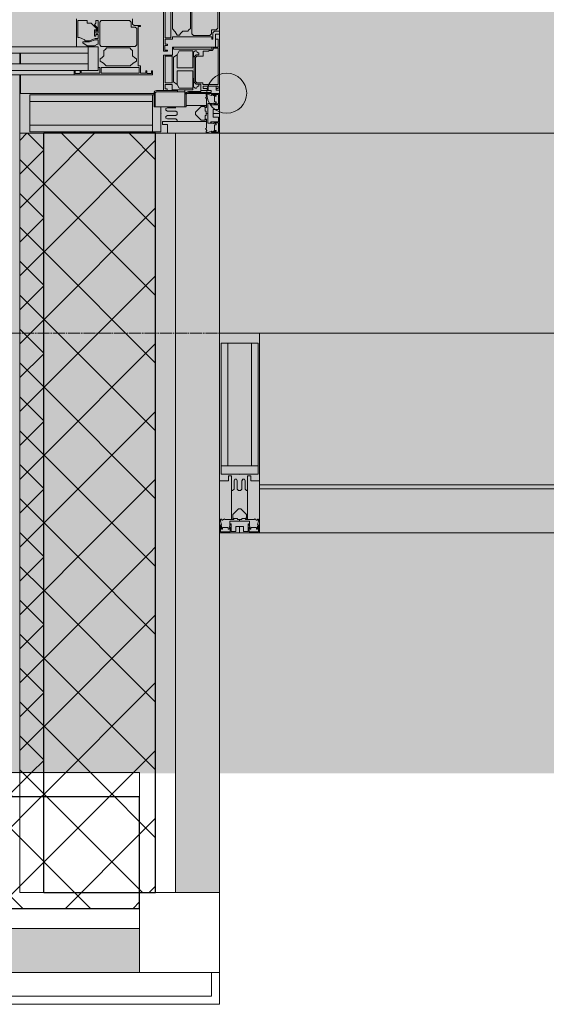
# Model space of a CAD drawing. Header units: millimetres. Extents: x -521669 to 178656, y -69521 to 433382.
# Tile 159 of 256: x -174403 to -173744, y 402109 to 403341. Entities that reach past the tile are written whole.
import ezdxf

# ---------------------------------------------------------------- set-up
doc = ezdxf.new("R2010")
doc.units = ezdxf.units.MM
doc.linetypes.add('-D1-02х01', pattern=[3, 2, -1])
doc.linetypes.add('-D1d1-15x02', pattern=[19, 15, -2, 0, -2])
for name, color, linetype, lineweight in [('_0', 7, 'Continuous', 13), ('A-COLS', 7, 'Continuous', 5), ('A-DETL-GENF', 7, 'Continuous', 5), ('A-DOOR', 7, 'Continuous', 5), ('A-GLAZ-CURT', 8, 'Continuous', 5), ('A-GLAZ-CWMG', 8, 'Continuous', 5), ('A-WALL', 7, 'Continuous', 5), ('A-WALL-FNSH', 8, 'Continuous', 5), ('G-ANNO-TEXT', 7, 'Continuous', 5), ('I-WALL', 7, 'Continuous', 5), ('S-GRID', 7, 'Continuous', 5), ('Ограждение', 7, 'Continuous', 5), ('Поручни', 7, 'Continuous', 5)]:
    doc.layers.add(name, color=color, linetype=linetype, lineweight=lineweight)
pattern_1 = [(45, (0, 0), (-21.213203, 21.213203), []), (135, (0, 0), (-21.213203, -21.213203), [])]
pattern_2 = [(45, (0, 0), (-42.4264, 42.4264), []), (135, (0, 0), (-42.4264, -42.4264), [])]

# ---------------------------------------------------------------- blocks, each defined once
blk = doc.blocks.new('A_PAN_DOR_Структурные - EXT_3_Single_Витраж-5276311-50_AS_M_L33')
at = {"layer": 'A-DETL-GENF', "true_color": 0xebebeb}
h = blk.add_hatch(color=7, dxfattribs=at)
h.paths.add_polyline_path([(626.7, -181.8), (626.7, -83.8), (624.7, -100.6), (625.7, -164.3), (626.5, -178.8)])
h.paths.add_polyline_path([(626.7, -181.8), (624.7, -164.3), (624.7, -180.6), (624.7, -181.8), (625.3, -181.8)])
h.paths.add_polyline_path([(626.7, -83.8), (624.7, -84.9), (625.2, -85.1), (624.7, -98.8)])
h.paths.add_polyline_path([(585.5, -170.9), (582.9, -168.7), (580.2, -177.3), (558.9, -177.3), (558.9, -165.6), (562, -165.5), (562, -160.7), (568.8, -154), (568, -152.8), (563.7, -156), (560.7, -154.7), (558.9, -154.7), (559.2, -151.8), (574.8, -151.8), (581.4, -151.8), (581.4, -155.6), (584.1, -165.6), (584.1, -168.7)])
h.paths.add_polyline_path([(591.7, -151.8), (588.6, -152.9), (590.6, -156.6), (590.6, -165.5), (585.5, -170.9), (584.8, -160.7), (582.8, -153.1), (582.8, -151.8), (591.4, -151.8)])
h.paths.add_polyline_path([(624.7, -98.8), (615.7, -98.8), (615.7, -101.8), (566.5, -101.8), (565.2, -98.8), (565.2, -106.8), (563.2, -108.8), (556.7, -108.8), (557.2, -178.8), (591.7, -178.8), (591.7, -151.8), (617.7, -151.8), (617.7, -149.8), (624.7, -149.8), (624.7, -148), (617.7, -148), (617.7, -100.6), (624.7, -100.6)])
h.paths.add_polyline_path([(615.7, -141.7), (611, -147.4), (609.8, -149.5), (606.9, -149.5), (602.9, -144.6), (596.5, -144.6), (593.2, -141.4), (593.2, -112.1), (597.2, -108.8), (602.9, -108.8), (606.9, -104), (610.2, -104.6), (612.8, -108.8), (615.7, -111.8)])
h.paths.add_polyline_path([(591.4, -148), (589.4, -150), (560.9, -150), (558.9, -148), (559.4, -112.1), (560.9, -110.6), (567, -110.6), (567, -105.6), (569, -103.6), (589.8, -104), (591.4, -105.6), (591.4, -144.6)])
h.paths.add_polyline_path([(578.4, -156.5), (574.8, -155), (570.3, -155.6), (570.3, -156.5), (576.3, -156.5)])
at = {"layer": 'A-DETL-GENF', "color": 9, "true_color": 0xc8c8c8}
for p, q in [((572.2, 0), (502.2, 0)), ((533, -2.2), (568.4, -2.2)), ((568.4, -2.2), (570.4, -4.2)), ((570.4, -4.2), (570.4, -10.3)), ((570.4, -10.3), (575.4, -10.3)), ((572.2, -6.5), (572.2, 0)), ((574.2, -8.5), (572.2, -6.5)), ((582.2, -8.5), (574.2, -8.5)), ((575.4, -10.3), (577.4, -12.3)), ((577.4, -12.3), (577.4, -32.7)), ((579.2, -59), (579.2, -9.8)), ((579.2, -9.8), (582.2, -9.8)), ((582.2, -9.8), (582.2, -8.5)), ((575.4, -34.7), (533, -34.7)), ((539.6, -36.5), (568.9, -36.5)), ((568.9, -36.5), (570.3, -38.4)), ((577.4, -32.7), (575.4, -34.7)), ((570.3, -38.4), (572.2, -39.8)), ((572.2, -39.8), (572.2, -46.2)), ((572.2, -46.2), (575, -49)), ((575, -49), (577, -50.2)), ((533, -61), (580.4, -61)), ((569.2, -59), (539.3, -59)), ((572.8, -55.6), (569.2, -59)), ((577, -53.1), (572.8, -55.6)), ((577, -50.2), (577, -53.1)), ((582.2, -59), (579.2, -59)), ((580.4, -61), (580.4, -68)), ((582.2, -68), (582.2, -59)), ((499.2, -70), (597.2, -70)), ((580.4, -68), (533, -68)), ((588.6, -68), (582.2, -68)), ((589.9, -65), (588.6, -65)), ((588.6, -65), (588.6, -68)), ((589.9, -68.5), (589.9, -65)), ((595.9, -68.5), (589.9, -68.5)), ((597.2, -65), (595.9, -65)), ((595.9, -65), (595.9, -68.5)), ((597.2, -70), (597.2, -65))]:
    blk.add_line(p, q, dxfattribs=at)
at = {"layer": 'A-DETL-GENF'}
for p, q in [((621.7, -83.8), (621.7, -85.1)), ((626.7, -83.8), (621.7, -83.8)), ((621.7, -85.1), (625.2, -85.1)), ((625.2, -85.1), (625.2, -91.1)), ((626.7, -181.8), (626.7, -83.8)), ((625.2, -91.1), (621.7, -91.1)), ((621.7, -91.1), (621.7, -92.4)), ((621.7, -92.4), (624.7, -92.4)), ((624.7, -92.4), (624.7, -98.8)), ((563.2, -108.8), (556.7, -108.8)), ((558.9, -112.6), (560.9, -110.6)), ((560.9, -110.6), (567, -110.6)), ((565.2, -106.8), (563.2, -108.8)), ((566.5, -98.8), (565.2, -98.8)), ((565.2, -98.8), (565.2, -106.8)), ((566.5, -101.8), (566.5, -98.8)), ((615.7, -101.8), (566.5, -101.8)), ((567, -105.6), (569, -103.6)), ((567, -110.6), (567, -105.6)), ((569, -103.6), (589.4, -103.6)), ((589.4, -103.6), (591.4, -105.6)), ((591.4, -105.6), (591.4, -148)), ((593.2, -112.1), (595.1, -110.7)), ((595.1, -110.7), (596.5, -108.8)), ((596.5, -108.8), (602.9, -108.8)), ((602.9, -108.8), (605.7, -106)), ((605.7, -106), (606.9, -104)), ((606.9, -104), (609.8, -104)), ((609.8, -104), (612.3, -108.2)), ((612.3, -108.2), (615.7, -111.8)), ((624.7, -98.8), (615.7, -98.8)), ((615.7, -98.8), (615.7, -101.8)), ((617.7, -100.6), (624.7, -100.6)), ((617.7, -148), (617.7, -100.6)), ((624.7, -100.6), (624.7, -148)), ((558.9, -148), (558.9, -112.6)), ((593.2, -141.4), (593.2, -112.1)), ((615.7, -111.8), (615.7, -141.7)), ((595.1, -142.7), (593.2, -141.4)), ((596.5, -144.6), (595.1, -142.7)), ((602.9, -144.6), (596.5, -144.6)), ((605.7, -147.4), (602.9, -144.6)), ((606.9, -149.5), (605.7, -147.4)), ((612.3, -145.2), (609.8, -149.5)), ((615.7, -141.7), (612.3, -145.2)), ((560.9, -150), (558.9, -148)), ((558.9, -154.7), (558.9, -151.8)), ((558.9, -151.8), (574.8, -151.8)), ((562.3, -154.7), (558.9, -154.7)), ((589.4, -150), (560.9, -150)), ((562, -160.7), (568.8, -154)), ((564.2, -156.5), (562.3, -154.7)), ((568, -152.8), (564.2, -156.5)), ((572.2, -152.8), (568, -152.8)), ((568.8, -154), (572.2, -154)), ((574.8, -155), (570.3, -155)), ((570.3, -155), (570.3, -156.5)), ((570.3, -156.5), (578.4, -156.5)), ((572.2, -154), (572.2, -152.8)), ((574.8, -151.8), (574.8, -155)), ((576.4, -155), (576.4, -151.8)), ((576.4, -151.8), (581.4, -151.8)), ((578.4, -155), (576.4, -155)), ((578.4, -156.5), (578.4, -155)), ((581.4, -151.8), (581.4, -155.6)), ((581.4, -155.6), (584.1, -162.7)), ((582.8, -155.7), (582.8, -151.8)), ((582.8, -151.8), (588.6, -151.8)), ((585.5, -162.7), (582.8, -155.7)), ((588.6, -151.8), (588.6, -152.9)), ((588.6, -152.9), (590.6, -156.6)), ((591.4, -148), (589.4, -150)), ((590.6, -156.6), (590.6, -165.5)), ((621.2, -151.8), (591.7, -151.8)), ((591.7, -151.8), (591.7, -164.3)), ((591.7, -178.8), (591.7, -151.8)), ((591.7, -151.8), (617.7, -151.8)), ((609.8, -149.5), (606.9, -149.5)), ((624.7, -148), (617.7, -148)), ((617.7, -151.8), (617.7, -149.8)), ((617.7, -149.8), (624.7, -149.8)), ((621.2, -164.3), (621.2, -151.8)), ((624.7, -149.8), (624.7, -173.1)), ((558.9, -177.3), (558.9, -165.6)), ((558.9, -165.6), (562, -165.6)), ((562, -165.6), (562, -160.7)), ((582.9, -168.7), (580.2, -175.3)), ((584.1, -168.7), (582.9, -168.7)), ((584.1, -162.7), (584.1, -168.7)), ((585.5, -170.9), (585.5, -162.7)), ((586.9, -170.9), (585.5, -170.9)), ((590.6, -165.5), (586.9, -170.9)), ((599.7, -164.3), (591.7, -164.3)), ((591.7, -164.3), (591.7, -1208.8)), ((591.7, -164.3), (621.2, -164.3)), ((599.7, -1208.8), (599.7, -164.3)), ((621.2, -164.3), (613.2, -164.3)), ((613.2, -164.3), (613.2, -1208.8)), ((621.2, -1208.8), (621.2, -164.3)), ((621.2, -164.3), (621.2, -180.5)), ((556.7, -178.8), (591.7, -178.8)), ((580.2, -177.3), (558.9, -177.3)), ((580.2, -175.3), (580.2, -177.3)), ((591.7, -1197.8), (591.7, -178.8)), ((624.7, -173.1), (621.2, -173.1)), ((621.2, -173.1), (621.2, -174.5)), ((621.2, -174.5), (625.2, -174.5)), ((625.2, -180.5), (621.2, -180.5)), ((621.2, -180.5), (621.2, -181.8)), ((621.2, -181.8), (621.2, -1194.8)), ((621.2, -181.8), (626.7, -181.8)), ((625.2, -174.5), (625.2, -180.5)), ((626.7, -1194.8), (626.7, -181.8))]:
    blk.add_line(p, q, dxfattribs=at)
at = {"layer": 'A-DOOR'}
for p, q in [((576, 0), (646, 0)), ((576, -5), (576, 0)), ((646, 0), (646, -4.5)), ((592, -5), (576, -5)), ((582, -2), (582, -5)), ((592, -2), (582, -2)), ((592, -5), (592, -2)), ((592, -59), (592, -5)), ((594.7, -9.8), (592, -9.8)), ((593.5, -2), (639, -2)), ((593.5, -8.1), (593.5, -2)), ((595.2, -8.1), (593.5, -8.1)), ((594.7, -9.8), (594.7, -57.5)), ((596.4, -9.3), (595.2, -8.1)), ((596.4, -13.2), (596.4, -9.3)), ((639, -2), (639, -20.8)), ((644, -2), (641, -2)), ((641, -4.5), (641, -2)), ((641, -4.5), (641, -14.5)), ((646, -4.5), (641, -4.5)), ((644, -4.5), (644, -2)), ((646.5, -10.5), (649, -10.5)), ((646.5, -14.5), (646.5, -10.5)), ((649, -10.5), (649, -39)), ((597.2, -14), (596.4, -13.2)), ((597.2, -20.5), (597.2, -14)), ((597.2, -20.5), (603.5, -20.5)), ((603.5, -28.4), (603.5, -20.5)), ((636.7, -20.8), (636.7, -28.4)), ((639, -20.8), (636.7, -20.8)), ((638.6, -23.5), (647.5, -23.5)), ((638.6, -26.2), (638.6, -23.5)), ((641, -14.5), (641, -20.7)), ((641, -14.5), (646.5, -14.5)), ((641, -20.7), (644, -20.7)), ((644, -14.5), (644, -20.7)), ((646.5, -14.5), (646.5, -23.5)), ((647.5, -23.5), (647.5, -39)), ((598.6, -28.2), (596.6, -29.1)), ((596.6, -29.1), (596.6, -30.6)), ((596.6, -30.6), (598.5, -32.5)), ((596.6, -33.4), (618, -33.4)), ((596.6, -50.6), (596.6, -33.4)), ((598.5, -32.5), (604.1, -32.5)), ((599.7, -26.2), (598.6, -28.2)), ((601.6, -26.2), (599.7, -26.2)), ((601.6, -29.4), (601.6, -26.2)), ((604.1, -31.9), (601.6, -29.4)), ((605.2, -30), (603.5, -28.4)), ((604.1, -31.9), (631.6, -31.9)), ((604.1, -33.4), (604.1, -31.9)), ((635.1, -30), (605.2, -30)), ((618, -33.4), (618, -53)), ((621.6, -33.3), (621.6, -53)), ((631.6, -33.3), (621.6, -33.3)), ((631.6, -31.9), (636.1, -31.9)), ((631.6, -31.9), (631.6, -33.3)), ((641.8, -32.5), (631.6, -32.5)), ((631.6, -33.3), (645.5, -33.3)), ((635.1, -30), (636.7, -28.4)), ((636.1, -31.9), (638.6, -29.4)), ((638.6, -26.2), (640.5, -26.2)), ((638.6, -29.4), (638.6, -26.2)), ((640.5, -26.2), (641.7, -28.2)), ((641.7, -28.2), (643.6, -29.1)), ((643.6, -30.6), (641.8, -32.5)), ((643.6, -29.1), (643.6, -30.6)), ((643.7, -33.3), (643.7, -50.5)), ((645.5, -43.5), (645.5, -33.3)), ((645.5, -59.5), (645.5, -43.5)), ((667, -43.5), (645.5, -43.5)), ((648.8, -42.2), (647.5, -39)), ((648, -79), (648, -43.5)), ((648.8, -42.2), (652, -43.5)), ((652, -42), (667, -42)), ((667, -42), (667, -82)), ((594.7, -57.5), (592, -57.5)), ((602, -59), (592, -59)), ((601.7, -53), (596.6, -50.6)), ((618, -53), (601.7, -53)), ((604.7, -57.5), (601.7, -53)), ((602, -70), (602, -59)), ((603.4, -59.2), (603.4, -68)), ((637, -59.2), (603.4, -59.2)), ((635.5, -57.5), (604.7, -57.5)), ((639, -53), (621.6, -53)), ((639, -53), (635.5, -57.5)), ((637, -68), (637, -59.2)), ((638.8, -59.5), (638.8, -68.1)), ((645.5, -59.5), (638.8, -59.5)), ((643.7, -50.5), (639, -53)), ((648, -52.6), (645.5, -52.6)), ((646.5, -70), (646.5, -52.6)), ((646.5, -70), (602, -70)), ((603.4, -68), (637, -68)), ((638.8, -68.1), (644.2, -68.1)), ((644.2, -65.7), (646.5, -65.7)), ((644.2, -68.1), (644.2, -65.7)), ((646.5, -79), (646.5, -70)), ((649.5, -80.5), (648, -79)), ((667, -80.5), (649.5, -80.5)), ((667, -82), (649.5, -82))]:
    blk.add_line(p, q, dxfattribs=at)
for centre in [(652, -39), (649.5, -79)]:
    blk.add_arc(centre, 3, 180, 270, dxfattribs=at)
at = {"layer": 'A-DOOR', "linetype": '-D1-02х01'}
blk.add_arc((599, -82), 1211.8, 180, 271.8774, dxfattribs=at)
blk = doc.blocks.new('Rectangular Mullion - R_StandardFrame_50Wx250H-3949738-50_AS_M_L33')
at = {"layer": 'A-GLAZ-CWMG'}
for p, q in [((18100, 424), (18100, 427.8)), ((17850, 386.8), (17850, 400.3)), ((17850, 350), (17850, 373.3)), ((18100, 350), (18100, 354))]:
    blk.add_line(p, q, dxfattribs=at)
blk = doc.blocks.new('System Panel - A_PAN_Glass_Зеркальное-5000602-50_AS_M_L33')
at = {"layer": 'A-GLAZ-CURT'}
for p, q in [((750, 0), (-750, 0)), ((-750, 0), (-750, -55)), ((750, -55), (750, 0)), ((-750, -55), (750, -55))]:
    blk.add_line(p, q, dxfattribs=at)
blk = doc.blocks.new('Rectangular Mullion - 50Wx250H-2623690-50_AS_M_L33')
at = {"layer": 'A-DETL-GENF'}
for p, q in [((-25, 65.2), (-25, 250)), ((-25, 250), (0, 250)), ((25, 250), (0, 250)), ((25, 65.2), (25, 250)), ((-23, 237.3), (0, 237.3)), ((-23, 237.3), (-23, 73.6)), ((-14.9, 84), (-14.9, 237.3)), ((23, 237.3), (0, 237.3)), ((14.9, 84), (14.9, 237.3)), ((23, 237.3), (23, 73.6)), ((0, 84), (-23, 84)), ((0, 84), (23, 84)), ((-14, 65.2), (-25, 65.2)), ((-0.5, 73.6), (-23, 73.6)), ((-14, 71.3), (-14, 65.2)), ((-10, 71.3), (-14, 71.3)), ((-10, 53), (-10, 71.3)), ((-7, 65.2), (-5.9, 67.3)), ((-7, 65.2), (-7, 54.7)), ((-4.1, 67.3), (-5.9, 67.3)), ((-4.1, 67.3), (-2.9, 65.1)), ((-2.9, 65.1), (-2.9, 54.6)), ((0.5, 73.6), (23, 73.6)), ((4.1, 67.3), (2.9, 65.1)), ((2.9, 65.1), (2.9, 54.6)), ((4.1, 67.3), (5.9, 67.3)), ((7, 65.2), (5.9, 67.3)), ((7, 65.2), (7, 54.7)), ((10, 71.3), (14, 71.3)), ((10, 53), (10, 71.3)), ((14, 71.3), (14, 65.2)), ((14, 65.2), (25, 65.2)), ((-8.7, 53), (-10, 53)), ((-10, 53), (-10, 17)), ((-8.7, 53), (-7, 54.7)), ((-1.3, 53), (-2.9, 54.6)), ((0, 53), (-1.3, 53)), ((0, 53), (1.3, 53)), ((1.3, 53), (2.9, 54.6)), ((8.7, 53), (7, 54.7)), ((8.7, 53), (10, 53)), ((10, 53), (10, 17)), ((-8.5, 23), (-1.5, 30)), ((-1.5, 30), (0, 30)), ((1.5, 30), (0, 30)), ((8.5, 23), (1.5, 30)), ((-23.8, 14.6), (-25, 14.2)), ((-25, 0), (-25, 14.2)), ((-22.3, 17), (-23.8, 17)), ((-23.8, 17), (-23.8, 14.6)), ((-22.5, 10.6), (-23.8, 14.6)), ((-22.3, 17), (-22.3, 16)), ((-22.3, 16), (-21.3, 16)), ((-19, 17.6), (-21.3, 16)), ((-18.4, 16.6), (-19, 17.6)), ((-7.4, 16.6), (-18.4, 16.6)), ((-12.2, 9), (-12.2, 14.8)), ((-12.2, 14.8), (0, 14.8)), ((-10, 17), (-7.5, 17)), ((-8.5, 18.5), (-8.5, 23)), ((-7.5, 18.5), (-8.5, 18.5)), ((-7.5, 17), (-7.5, 18.5)), ((-7.4, 18), (-7.4, 16.6)), ((-2.6, 18), (-7.4, 18)), ((-2.6, 18), (-2.6, 16.8)), ((-2.6, 16.8), (0, 16.8)), ((2.6, 16.8), (0, 16.8)), ((0, 14.8), (0, 16.8)), ((0, 14.8), (0, 16.8)), ((12.2, 14.8), (0, 14.8)), ((2.6, 18), (2.6, 16.8)), ((2.6, 18), (7.4, 18)), ((7.4, 18), (7.4, 16.6)), ((7.4, 16.6), (18.4, 16.6)), ((7.5, 18.5), (8.5, 18.5)), ((7.5, 17), (7.5, 18.5)), ((10, 17), (7.5, 17)), ((8.5, 18.5), (8.5, 23)), ((12.2, 9), (12.2, 14.8)), ((18.4, 16.6), (19, 17.6)), ((19, 17.6), (21.3, 16)), ((22.3, 16), (21.3, 16)), ((22.3, 17), (22.3, 16)), ((22.3, 17), (23.8, 17)), ((22.5, 10.6), (23.8, 14.6)), ((23.8, 17), (23.8, 14.6)), ((23.8, 14.6), (25, 14.2)), ((25, 0), (25, 14.2)), ((-22.5, 10.6), (-23.7, 9.9)), ((-23.7, 1.3), (-23.7, 9.9)), ((-23.7, 1.3), (-11.8, 1.3)), ((-23.2, 10.2), (-22.5, 8)), ((-22.5, 8), (-22.5, 4.5)), ((-21.3, 4.5), (-22.5, 4.5)), ((-21.3, 4.5), (-21.3, 6.5)), ((-21.3, 6.5), (-14.2, 6.5)), ((-14.2, 6.5), (-14.2, 4.5)), ((-13.2, 4.5), (-14.2, 4.5)), ((-13.2, 4.5), (-12.2, 7.2)), ((-12.7, 7.6), (-11.3, 11.4)), ((-12.7, 7.6), (-11.8, 6.9)), ((-11.8, 1.3), (-11.8, 6.9)), ((-10.5, 11.2), (-11.3, 11.4)), ((-10.5, 1.5), (-10.5, 11.2)), ((-4.8, 1.5), (-10.5, 1.5)), ((0, 8), (-4.8, 8)), ((-4.8, 1.5), (-4.8, 8)), ((0, 0), (0, 8)), ((0, 8), (4.8, 8)), ((0, 0), (0, 8)), ((4.8, 1.5), (4.8, 8)), ((4.8, 1.5), (10.5, 1.5)), ((10.5, 11.2), (11.3, 11.4)), ((10.5, 1.5), (10.5, 11.2)), ((12.7, 7.6), (11.3, 11.4)), ((12.7, 7.6), (11.8, 6.9)), ((11.8, 1.3), (11.8, 6.9)), ((23.7, 1.3), (11.8, 1.3)), ((13.2, 4.5), (12.2, 7.2)), ((13.2, 4.5), (14.2, 4.5)), ((21.3, 6.5), (14.2, 6.5)), ((14.2, 6.5), (14.2, 4.5)), ((21.3, 4.5), (21.3, 6.5)), ((21.3, 4.5), (22.5, 4.5)), ((22.5, 10.6), (23.7, 9.9)), ((23.2, 10.2), (22.5, 8)), ((22.5, 8), (22.5, 4.5)), ((23.7, 1.3), (23.7, 9.9)), ((-25, 0), (0, 0)), ((25, 0), (0, 0))]:
    blk.add_line(p, q, dxfattribs=at)
for centre, start, end in [((-0.5, 73.1), 360, 90), ((0.5, 73.1), 90, 180)]:
    blk.add_arc(centre, 0.5, start, end, dxfattribs=at)
blk = doc.blocks.new('Rectangular Mullion - R_StandardFrame_50Wx250H_ALU-5000603-50_AS_M_L33')
at = {"layer": 'A-GLAZ-CWMG', "lineweight": 9}
for p, q in [((-50, 0), (-50, 250)), ((-50, 250), (0, 250)), ((0, 250), (0, 0)), ((0, 0), (-50, 0))]:
    blk.add_line(p, q, dxfattribs=at)
blk = doc.blocks.new('Rectangular Mullion - R_InvisibleFrame_50Wx250H-4028857-50_AS_M_L33')
at = {"layer": 'A-GLAZ-CWMG'}
for p, q in [((19650, 50), (18150, 50)), ((19650, -140), (18150, -140))]:
    blk.add_line(p, q, dxfattribs=at)
blk = doc.blocks.new('Rectangular Mullion - 50Wx250H-V36-50_AS_M_L33')
at = {"layer": 'A-DETL-GENF'}
for p, q in [((-25, 82), (-25, 250)), ((-25, 250), (0, 250)), ((25, 250), (0, 250)), ((25, 65.2), (25, 250)), ((-23, 237.3), (0, 237.3)), ((-23, 237.3), (-23, 82)), ((-14.9, 84), (-14.9, 237.3)), ((23, 237.3), (0, 237.3)), ((14.9, 84), (14.9, 237.3)), ((23, 237.3), (23, 73.6)), ((0, 84), (-23, 84)), ((0, 84), (23, 84)), ((-0.5, 73.6), (-8, 73.6)), ((-7, 65.2), (-5.9, 67.3)), ((-7, 65.2), (-7, 54.7)), ((-4.1, 67.3), (-5.9, 67.3)), ((-4.1, 67.3), (-2.9, 65.1)), ((-2.9, 65.1), (-2.9, 54.6)), ((0.5, 73.6), (23, 73.6)), ((4.1, 67.3), (2.9, 65.1)), ((2.9, 65.1), (2.9, 54.6)), ((4.1, 67.3), (5.9, 67.3)), ((7, 65.2), (5.9, 67.3)), ((7, 65.2), (7, 54.7)), ((10, 71.3), (14, 71.3)), ((10, 53), (10, 71.3)), ((14, 71.3), (14, 65.2)), ((14, 65.2), (25, 65.2)), ((-1.3, 53), (-2.9, 54.6)), ((0, 53), (-1.3, 53)), ((0, 53), (1.3, 53)), ((1.3, 53), (2.9, 54.6)), ((8.7, 53), (7, 54.7)), ((8.7, 53), (10, 53)), ((10, 53), (10, 17)), ((-10, 42), (-10, 17)), ((-8.5, 23), (-1.5, 30)), ((-1.5, 30), (0, 30)), ((1.5, 30), (0, 30)), ((8.5, 23), (1.5, 30)), ((-23.8, 14.6), (-25, 14.2)), ((-25, 0), (-25, 14.2)), ((-22.3, 17), (-23.8, 17)), ((-23.8, 17), (-23.8, 14.6)), ((-22.5, 10.6), (-23.8, 14.6)), ((-22.3, 17), (-22.3, 16)), ((-22.3, 16), (-21.3, 16)), ((-19, 17.6), (-21.3, 16)), ((-18.4, 16.6), (-19, 17.6)), ((-7.4, 16.6), (-18.4, 16.6)), ((-12.2, 9), (-12.2, 14.8)), ((-12.2, 14.8), (0, 14.8)), ((-10, 17), (-7.5, 17)), ((-8.5, 18.5), (-8.5, 23)), ((-7.5, 18.5), (-8.5, 18.5)), ((-7.5, 17), (-7.5, 18.5)), ((-7.4, 18), (-7.4, 16.6)), ((-2.6, 18), (-7.4, 18)), ((-2.6, 18), (-2.6, 16.8)), ((-2.6, 16.8), (0, 16.8)), ((2.6, 16.8), (0, 16.8)), ((0, 14.8), (0, 16.8)), ((0, 14.8), (0, 16.8)), ((12.2, 14.8), (0, 14.8)), ((2.6, 18), (2.6, 16.8)), ((2.6, 18), (7.4, 18)), ((7.4, 18), (7.4, 16.6)), ((7.4, 16.6), (18.4, 16.6)), ((7.5, 18.5), (8.5, 18.5)), ((7.5, 17), (7.5, 18.5)), ((10, 17), (7.5, 17)), ((8.5, 18.5), (8.5, 23)), ((12.2, 9), (12.2, 14.8)), ((18.4, 16.6), (19, 17.6)), ((19, 17.6), (21.3, 16)), ((22.3, 16), (21.3, 16)), ((22.3, 17), (22.3, 16)), ((22.3, 17), (23.8, 17)), ((22.5, 10.6), (23.8, 14.6)), ((23.8, 17), (23.8, 14.6)), ((23.8, 14.6), (25, 14.2)), ((25, 0), (25, 14.2)), ((-22.5, 10.6), (-23.7, 9.9)), ((-23.7, 1.3), (-23.7, 9.9)), ((-23.7, 1.3), (-11.8, 1.3)), ((-23.2, 10.2), (-22.5, 8)), ((-22.5, 8), (-22.5, 4.5)), ((-21.3, 4.5), (-22.5, 4.5)), ((-21.3, 4.5), (-21.3, 6.5)), ((-21.3, 6.5), (-14.2, 6.5)), ((-14.2, 6.5), (-14.2, 4.5)), ((-13.2, 4.5), (-14.2, 4.5)), ((-13.2, 4.5), (-12.2, 7.2)), ((-12.7, 7.6), (-11.3, 11.4)), ((-12.7, 7.6), (-11.8, 6.9)), ((-11.8, 1.3), (-11.8, 6.9)), ((-10.5, 11.2), (-11.3, 11.4)), ((-10.5, 1.5), (-10.5, 11.2)), ((-4.8, 1.5), (-10.5, 1.5)), ((0, 8), (-4.8, 8)), ((-4.8, 1.5), (-4.8, 8)), ((0, 0), (0, 8)), ((0, 8), (4.8, 8)), ((0, 0), (0, 8)), ((4.8, 1.5), (4.8, 8)), ((4.8, 1.5), (10.5, 1.5)), ((10.5, 11.2), (11.3, 11.4)), ((10.5, 1.5), (10.5, 11.2)), ((12.7, 7.6), (11.3, 11.4)), ((12.7, 7.6), (11.8, 6.9)), ((11.8, 1.3), (11.8, 6.9)), ((23.7, 1.3), (11.8, 1.3)), ((13.2, 4.5), (12.2, 7.2)), ((13.2, 4.5), (14.2, 4.5)), ((21.3, 6.5), (14.2, 6.5)), ((14.2, 6.5), (14.2, 4.5)), ((21.3, 4.5), (21.3, 6.5)), ((21.3, 4.5), (22.5, 4.5)), ((22.5, 10.6), (23.7, 9.9)), ((23.2, 10.2), (22.5, 8)), ((22.5, 8), (22.5, 4.5)), ((23.7, 1.3), (23.7, 9.9)), ((-25, 0), (0, 0)), ((25, 0), (0, 0))]:
    blk.add_line(p, q, dxfattribs=at)
for centre, start, end in [((-0.5, 73.1), 360, 90), ((0.5, 73.1), 90, 180)]:
    blk.add_arc(centre, 0.5, start, end, dxfattribs=at)
blk = doc.blocks.new('Rectangular Mullion - R_StandardFrame_50Wx250H-4813432-50_AS_M_L33')
at = {"layer": 'A-GLAZ-CWMG', "lineweight": 9}
for p, q in [((0, 250), (-50, 250)), ((-50, 250), (-50, 0)), ((0, 82), (0, 250)), ((0, 0), (0, 41.2)), ((-50, 0), (0, 0))]:
    blk.add_line(p, q, dxfattribs=at)
blk = doc.blocks.new('Quad Corner Mullion - Q_0_100_-50-4813434-50_AS_M_L33')
at = {"layer": 'A-GLAZ-CWMG', "lineweight": 9}
for p, q in [((-100, 100), (0, 100)), ((-100, 0), (-100, 100)), ((0, 100), (0, 0)), ((0, 0), (-100, 0))]:
    blk.add_line(p, q, dxfattribs=at)
blk = doc.blocks.new('Ограждение - Ограждение-4602949-50_AS_M_L33')
at = {"layer": 'Поручни'}
blk.add_line((18150, 250), (20200, 250), dxfattribs=at)
blk = doc.blocks.new('RST_AR_KMN_R22_B3_FCD_rvt-1-50_AS_M_L33')
at = {"layer": 'A-WALL'}
h = blk.add_hatch(dxfattribs=at)
h.set_pattern_fill('FP_1', color=256, style=0, pattern_type=2)
h.set_pattern_definition(pattern_1)
h.paths.add_polyline_path([(17880, -225), (17880, 300), (17850, 300), (17850, -225)])
h = blk.add_hatch(dxfattribs=at)
h.set_pattern_fill('FP_2', color=256, style=0, pattern_type=2)
h.set_pattern_definition(pattern_2)
h.paths.add_polyline_path([(18020, -225), (18020, 300), (17880, 300), (17880, -225)])
at = {"layer": 'A-WALL', "true_color": 0xeff9fa}
for points in [[(18100, -225), (18100, 300), (18045, 300), (18045, -225)], [(18100, -650), (18100, -225), (18045, -225), (18045, -650)], [(17850, -750), (18000, -750), (18000, -695), (17000, -695), (17000, -750), (17077.8, -750)]]:
    blk.add_hatch(color=7, dxfattribs=at).paths.add_polyline_path(points)
at = {"layer": 'A-WALL'}
h = blk.add_hatch(dxfattribs=at)
h.set_pattern_fill('FP_1', color=256, style=0, pattern_type=2)
h.set_pattern_definition(pattern_1)
h.paths.add_polyline_path([(17880, -500), (17880, -225), (17850, -225), (17850, -500)])
h = blk.add_hatch(dxfattribs=at)
h.set_pattern_fill('FP_2', color=256, style=0, pattern_type=2)
h.set_pattern_definition(pattern_2)
h.paths.add_polyline_path([(18020, -650), (18020, -225), (17880, -225), (17880, -530), (18000, -530), (18000, -650)])
h = blk.add_hatch(dxfattribs=at)
h.set_pattern_fill('FP_1', color=256, style=0, pattern_type=2)
h.set_pattern_definition(pattern_1)
h.paths.add_polyline_path([(17820, -530), (17880, -530), (17880, -500), (17000, -500), (17000, -530), (17077.8, -530)])
h = blk.add_hatch(dxfattribs=at)
h.set_pattern_fill('FP_2', color=256, style=0, pattern_type=2)
h.set_pattern_definition(pattern_2)
h.paths.add_polyline_path([(18000, -670), (18000, -530), (17000, -530), (17000, -670), (17850, -670)])
at = {"layer": 'A-COLS', "lineweight": 18}
for p, q in [((18100, -750), (18090, -750)), ((18090, -750), (18090, -780)), ((18100, -790), (18100, -750)), ((18090, -780), (16985, -780)), ((16975, -790), (18100, -790))]:
    blk.add_line(p, q, dxfattribs=at)
at = {"layer": 'A-WALL'}
for p, q in [((17850, 300), (17850, -225)), ((17880, 300), (17850, 300)), ((18045, 300), (18020, 300)), ((18045, -225), (18045, 300)), ((17850, -225), (17850, -650)), ((18045, -650), (18045, -225)), ((18000, -500), (17000, -500)), ((18000, -530), (18000, -500)), ((17850, -650), (17880, -650)), ((18020, -650), (18045, -650)), ((18000, -695), (18000, -670)), ((17000, -695), (18000, -695))]:
    blk.add_line(p, q, dxfattribs=at)
at = {"layer": 'A-WALL', "lineweight": 25}
for p, q in [((18020, 300), (17880, 300)), ((17880, -225), (17880, 300)), ((18020, -225), (18020, 300)), ((17880, -650), (17880, -225)), ((18020, -650), (18020, -225)), ((17000, -530), (18000, -530)), ((18000, -670), (18000, -530)), ((17880, -650), (18020, -650)), ((17000, -670), (18000, -670))]:
    blk.add_line(p, q, dxfattribs=at)
at = {"layer": 'A-WALL-FNSH'}
for p, q in [((18100, 300), (18045, 300)), ((18100, -225), (18100, 300)), ((18100, -650), (18100, -225)), ((18045, -650), (18100, -650)), ((18000, -750), (18000, -695)), ((17000, -750), (18000, -750))]:
    blk.add_line(p, q, dxfattribs=at)
at = {"layer": 'A-GLAZ-CURT', "lineweight": 5}
for name, p, rotation in [('A_PAN_DOR_Структурные - EXT_3_Single_Витраж-5276311-50_AS_M_L33', (18100, 1000), 270.0000000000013), ('System Panel - A_PAN_Glass_Зеркальное-5000602-50_AS_M_L33', (18900, -200), 180)]:
    blk.add_blockref(name, p, dxfattribs=dict(at, rotation=rotation))
at = {"layer": 'A-GLAZ-CWMG', "lineweight": 5}
for name in ['Rectangular Mullion - R_StandardFrame_50Wx250H-3949738-50_AS_M_L33', 'Rectangular Mullion - R_InvisibleFrame_50Wx250H-4028857-50_AS_M_L33']:
    blk.add_blockref(name, (0, 0), dxfattribs=at)
at = {"layer": 'A-GLAZ-CWMG', "lineweight": 5, "extrusion": (0, 0, -1), "rotation": 269.9999999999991}
for name, p in [('Rectangular Mullion - 50Wx250H-V36-50_AS_M_L33', (-18100, 325)), ('Quad Corner Mullion - Q_0_100_-50-4813434-50_AS_M_L33', (-18100, -750))]:
    blk.add_blockref(name, p, dxfattribs=at)
at = {"layer": 'A-GLAZ-CWMG', "lineweight": 5, "rotation": 90.00000000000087}
blk.add_blockref('Rectangular Mullion - R_StandardFrame_50Wx250H-4813432-50_AS_M_L33', (18100, 350), dxfattribs=at)
at = {"layer": 'A-GLAZ-CWMG', "lineweight": 5, "extrusion": (0, 0, -1)}
for name, p in [('Rectangular Mullion - 50Wx250H-2623690-50_AS_M_L33', (-18125, -200)), ('Rectangular Mullion - R_StandardFrame_50Wx250H_ALU-5000603-50_AS_M_L33', (-18100, -200))]:
    blk.add_blockref(name, p, dxfattribs=at)
at = {"layer": 'Ограждение', "lineweight": 5}
blk.add_blockref('Ограждение - Ограждение-4602949-50_AS_M_L33', (-50, 50), dxfattribs=at)

msp = doc.modelspace()

# ---------------------------------------------------------------- hatches: boundary and pattern name
at = {"layer": '_0', "transparency": 33554534}
h = msp.add_hatch(color=252, dxfattribs=at)
h.dxf.hatch_style = 1
h.paths.add_polyline_path([(-154802.134982, 402398.150929), (-192753.734982, 402398.150929), (-192753.734982, 432349.750929), (-154802.134982, 432349.750929)])
h.paths.add_polyline_path([(-162502.934982, 423848.950929), (-162502.934982, 421848.950929), (-169852.934982, 421848.950929), (-169852.934982, 412898.950929), (-166902.934982, 412898.950929), (-166902.934982, 410898.950929), (-183952.934982, 410898.950929), (-183952.934982, 410898.950929), (-186002.934982, 410898.950929), (-186002.934982, 412898.950929), (-183852.934982, 412898.950929), (-183852.934982, 416948.950929), (-179002.934982, 416948.950929), (-179002.934982, 415448.950929), (-177352.934982, 415448.950929), (-177352.934982, 421848.950929), (-185752.934982, 421848.950929), (-185752.934982, 423848.950929), (-182952.934982, 423848.950929), (-162502.934982, 423848.950929)], flags=16)

# ---------------------------------------------------------------- linework, layer by layer
at = {"layer": 'G-ANNO-TEXT'}
msp.add_circle((-174144.103086, 403249.139022), 25, dxfattribs=at)
at = {"layer": 'I-WALL'}
for p, q in [((-174402.134982, 403299.250929), (-174402.134982, 403285.750929)), ((-174402.134982, 403272.250929), (-174402.134982, 403248.950929))]:
    msp.add_line(p, q, dxfattribs=at)
at = {"layer": 'S-GRID', "linetype": '-D1d1-15x02'}
msp.add_line((-195180.468295, 402948.950929), (-153777.440031, 402948.950929), dxfattribs=at)

# ---------------------------------------------------------------- block references
at = {"lineweight": 5}
msp.add_blockref('RST_AR_KMN_R22_B3_FCD_rvt-1-50_AS_M_L33', (-192252.934982, 402898.950929), dxfattribs=at)

doc.saveas('drawing.dxf')
